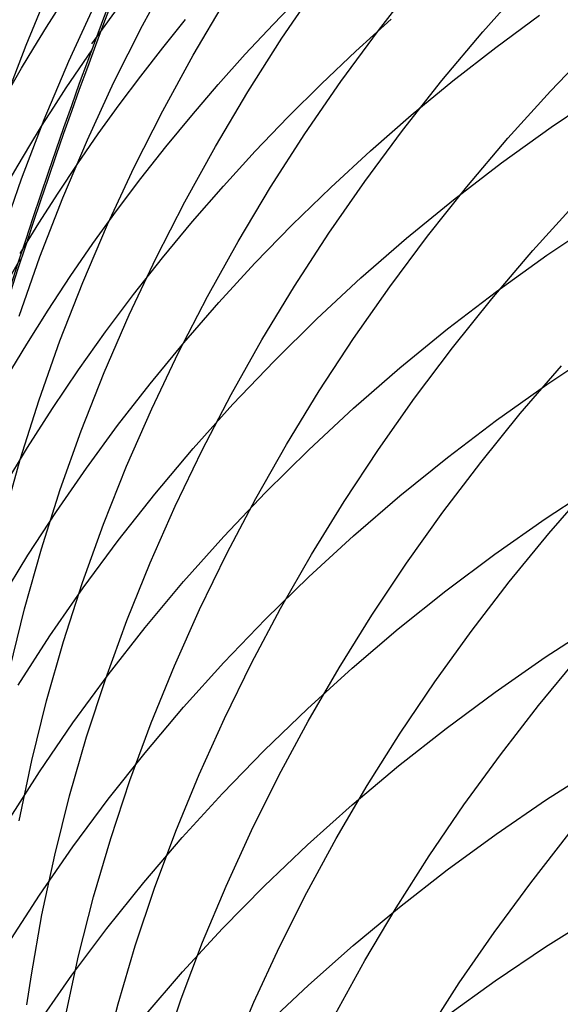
# Model space of a CAD drawing. Extents: x -383 to 1849, y -1185 to -529.
# Tile 180 of 256: x -379.25 to -375.19, y -933.3 to -925.91. Entities that reach past the tile are written whole.
import ezdxf

# ---------------------------------------------------------------- set-up
doc = ezdxf.new("R2010")
doc.units = 0
doc.layers.add('PREDEFINITO', color=7, linetype='CONTINUOUS')

msp = doc.modelspace()

# ---------------------------------------------------------------- linework, layer by layer
at = {"layer": 'PREDEFINITO'}
for p, q in [((-378.3287, -925.9518, 543.8731), (-378.1009, -925.532, 543.7583)), ((-379.2025, -926.0993, 547.8747), (-379.018, -925.6574, 547.7674)), ((-377.2833, -926.0474, 539.8686), (-377.0143, -925.6523, 539.7496)), ((-376.5591, -925.9886, 537.8078), (-376.2646, -925.6117, 537.6902)), ((-375.7764, -926.0001, 535.7506), (-375.4579, -925.6434, 535.6362)), ((-378.7083, -926.0909, 611.5788), (-378.4298, -925.703, 611.743)), ((-377.3497, -925.9444, 615.857), (-377.1363, -925.7243, 615.9596)), ((-378.8803, -926.2189, 545.9351), (-378.6805, -925.7843, 545.8223)), ((-377.9486, -926.1748, 541.9285), (-377.7067, -925.7638, 541.8097)), ((-375.6785, -926.1166, 620.1287), (-375.3495, -925.8741, 620.2518)), ((-378.5427, -926.3778, 543.9906), (-378.3287, -925.9518, 543.8731)), ((-378.1759, -926.1187, 613.6535), (-378.0059, -925.9083, 613.7472)), ((-377.5581, -926.1683, 615.7525), (-377.3497, -925.9444, 615.857)), ((-376.7278, -926.1441, 617.9202), (-376.463, -925.9046, 618.037)), ((-376.8413, -926.3736, 537.9294), (-376.5591, -925.9886, 537.8078)), ((-376.0833, -926.3657, 535.8696), (-375.7764, -926.0001, 535.7506)), ((-379.3721, -926.546, 547.9842), (-379.2025, -926.0993, 547.8747)), ((-377.5395, -926.4499, 539.9912), (-377.2833, -926.0474, 539.8686)), ((-375.2689, -926.4445, 533.8237), (-374.9387, -926.0994, 533.7087)), ((-378.3417, -926.3318, 613.5586), (-378.1759, -926.1187, 613.6535)), ((-378.1769, -926.5923, 542.0505), (-377.9486, -926.1748, 541.9285)), ((-377.7616, -926.3961, 615.646), (-377.5581, -926.1683, 615.7525)), ((-376.9863, -926.3893, 617.8004), (-376.7278, -926.1441, 617.9202)), ((-375.9998, -926.3673, 620.001), (-375.6785, -926.1166, 620.1287)), ((-379.0657, -926.6587, 546.0503), (-378.8803, -926.2189, 545.9351)), ((-378.7424, -926.8095, 544.1109), (-378.5427, -926.3778, 543.9906)), ((-378.5034, -926.5476, 613.4623), (-378.3417, -926.3318, 613.5586)), ((-377.9599, -926.6277, 615.5376), (-377.7616, -926.3961, 615.646)), ((-377.2382, -926.6401, 617.6775), (-376.9863, -926.3893, 617.8004)), ((-377.111, -926.7664, 538.0549), (-376.8413, -926.3736, 537.9294)), ((-376.3783, -926.7398, 535.9929), (-376.0833, -926.3657, 535.8696)), ((-376.3134, -926.6261, 619.8688), (-375.9998, -926.3673, 620.001)), ((-377.7824, -926.8592, 540.1171), (-377.5395, -926.4499, 539.9912)), ((-375.5879, -926.7989, 533.9436), (-375.2689, -926.4445, 533.8237)), ((-375.2633, -926.7145, 622.0485), (-374.8827, -926.4576, 622.1849)), ((-378.6608, -926.766, 613.3647), (-378.5034, -926.5476, 613.4623)), ((-378.3914, -927.0159, 542.1754), (-378.1769, -926.5923, 542.0505)), ((-379.2362, -927.1034, 546.1677), (-379.0657, -926.6587, 546.0503)), ((-378.153, -926.8628, 615.4273), (-377.9599, -926.6277, 615.5376)), ((-377.4835, -926.8963, 617.5518), (-377.2382, -926.6401, 617.6775)), ((-376.6189, -926.8927, 619.7324), (-376.3134, -926.6261, 619.8688)), ((-378.8138, -926.9868, 613.2659), (-378.6608, -926.766, 613.3647)), ((-377.3678, -927.1663, 538.184), (-377.111, -926.7664, 538.0549)), ((-376.661, -927.1219, 536.1204), (-376.3783, -926.7398, 535.9929)), ((-375.6347, -926.9823, 621.9059), (-375.2633, -926.7145, 622.0485)), ((-378.9278, -927.2465, 544.2336), (-378.7424, -926.8095, 544.1109)), ((-375.8954, -927.1621, 534.0682), (-375.5879, -926.7989, 533.9436)), ((-378.3408, -927.1014, 615.3153), (-378.153, -926.8628, 615.4273)), ((-378.0118, -927.2749, 540.2463), (-377.7824, -926.8592, 540.1171)), ((-377.722, -927.1577, 617.4234), (-377.4835, -926.8963, 617.5518)), ((-376.9162, -927.1668, 619.5917), (-376.6189, -926.8927, 619.7324)), ((-378.9625, -927.2101, 613.166), (-378.8138, -926.9868, 613.2659)), ((-375.9964, -927.2605, 621.7572), (-375.6347, -926.9823, 621.9059)), ((-378.5917, -927.4452, 542.3031), (-378.3914, -927.0159, 542.1754)), ((-379.3917, -927.5525, 546.2873), (-379.2362, -927.1034, 546.1677)), ((-378.5233, -927.3434, 615.2015), (-378.3408, -927.1014, 615.3153)), ((-376.9312, -927.5116, 536.252), (-376.661, -927.1219, 536.1204)), ((-379.1067, -927.4357, 613.0648), (-378.9625, -927.2101, 613.166)), ((-377.9537, -927.4241, 617.2922), (-377.722, -927.1577, 617.4234)), ((-377.6114, -927.5731, 538.3168), (-377.3678, -927.1663, 538.184)), ((-377.205, -927.4482, 619.447), (-376.9162, -927.1668, 619.5917)), ((-376.1909, -927.5337, 534.1974), (-375.8954, -927.1621, 534.0682)), ((-379.0983, -927.6883, 544.3588), (-378.9278, -927.2465, 544.2336)), ((-378.2275, -927.6967, 540.3787), (-378.0118, -927.2749, 540.2463)), ((-376.3482, -927.5487, 621.6028), (-375.9964, -927.2605, 621.7572)), ((-378.7003, -927.5886, 615.0861), (-378.5233, -927.3434, 615.2015)), ((-375.4002, -927.6412, 532.1568), (-375.0809, -927.2889, 532.0313)), ((-378.1782, -927.6954, 617.1584), (-377.9537, -927.4241, 617.2922)), ((-375.2957, -927.6759, 623.7812), (-374.9084, -927.4154, 623.9261)), ((-379.2465, -927.6635, 612.9626), (-379.1067, -927.4357, 613.0648)), ((-378.7776, -927.8796, 542.4336), (-378.5917, -927.4452, 542.3031)), ((-377.4853, -927.7366, 619.2985), (-377.205, -927.4482, 619.447)), ((-377.8416, -927.9863, 538.453), (-377.6114, -927.5731, 538.3168)), ((-377.1886, -927.9085, 536.3876), (-376.9312, -927.5116, 536.252)), ((-376.6899, -927.8467, 621.4427), (-376.3482, -927.5487, 621.6028)), ((-376.4742, -927.9132, 534.3311), (-376.1909, -927.5337, 534.1974)), ((-378.8718, -927.837, 614.969), (-378.7003, -927.5886, 615.0861)), ((-375.7078, -928.0022, 532.2873), (-375.4002, -927.6412, 532.1568)), ((-379.2538, -928.1344, 544.4863), (-379.0983, -927.6883, 544.3588)), ((-378.4289, -928.1241, 540.514), (-378.2275, -927.6967, 540.3787)), ((-378.3956, -927.9714, 617.0221), (-378.1782, -927.6954, 617.1584)), ((-375.6733, -927.9474, 623.6295), (-375.2957, -927.6759, 623.7812)), ((-377.7567, -928.0316, 619.1461), (-377.4853, -927.7366, 619.2985)), ((-379.0376, -928.0884, 614.8504), (-378.8718, -927.837, 614.969)), ((-377.0212, -928.1539, 621.2772), (-376.6899, -927.8467, 621.4427)), ((-378.9488, -928.3189, 542.5666), (-378.7776, -927.8796, 542.4336)), ((-377.4329, -928.3122, 536.5269), (-377.1886, -927.9085, 536.3876)), ((-376.745, -928.3003, 534.469), (-376.4742, -927.9132, 534.3311)), ((-376.0409, -928.2296, 623.4714), (-375.6733, -927.9474, 623.6295)), ((-378.6056, -928.2518, 616.8834), (-378.3956, -927.9714, 617.0221)), ((-378.0579, -928.4054, 538.5926), (-377.8416, -927.9863, 538.453)), ((-376.0036, -928.3715, 532.4225), (-375.7078, -928.0022, 532.2873)), ((-379.1977, -928.3427, 614.7303), (-379.0376, -928.0884, 614.8504)), ((-378.0191, -928.3331, 618.9902), (-377.7567, -928.0316, 619.1461)), ((-378.616, -928.5565, 540.6523), (-378.4289, -928.1241, 540.514)), ((-377.3417, -928.4701, 621.1065), (-377.0212, -928.1539, 621.2772)), ((-376.3983, -928.5221, 623.307), (-376.0409, -928.2296, 623.4714)), ((-379.1049, -928.7625, 542.7021), (-378.9488, -928.3189, 542.5666)), ((-378.8082, -928.5365, 616.7424), (-378.6056, -928.2518, 616.8834)), ((-377.6636, -928.7222, 536.6699), (-377.4329, -928.3122, 536.5269)), ((-377.003, -928.6945, 534.6111), (-376.745, -928.3003, 534.469)), ((-379.352, -928.5997, 614.6087), (-379.1977, -928.3427, 614.7303)), ((-378.2722, -928.6408, 618.8308), (-378.0191, -928.3331, 618.9902)), ((-376.2871, -928.7486, 532.5624), (-376.0036, -928.3715, 532.4225)), ((-375.2958, -928.6458, 625.5087), (-374.9085, -928.3882, 625.6587)), ((-378.2601, -928.83, 538.7353), (-378.0579, -928.4054, 538.5926)), ((-379.0032, -928.8254, 616.5991), (-378.8082, -928.5365, 616.7424)), ((-377.6512, -928.7948, 620.9309), (-377.3417, -928.4701, 621.1065)), ((-376.7451, -928.8245, 623.1367), (-376.3983, -928.5221, 623.307)), ((-375.495, -928.8638, 530.5209), (-375.1863, -928.5051, 530.3849)), ((-378.7883, -928.9937, 540.7932), (-378.616, -928.5565, 540.6523)), ((-378.516, -928.9544, 618.6681), (-378.2722, -928.6408, 618.8308)), ((-375.6734, -928.9142, 625.3517), (-375.2958, -928.6458, 625.5087)), ((-379.2457, -929.21, 542.84), (-379.1049, -928.7625, 542.7021)), ((-377.8806, -929.138, 536.8164), (-377.6636, -928.7222, 536.6699)), ((-377.2478, -929.0954, 534.7571), (-377.003, -928.6945, 534.6111)), ((-376.5581, -929.1332, 532.7068), (-376.2871, -928.7486, 532.5624)), ((-379.1905, -929.1181, 616.4537), (-379.0032, -928.8254, 616.5991)), ((-378.448, -929.2596, 538.881), (-378.2601, -928.83, 538.7353)), ((-377.9494, -929.1277, 620.7504), (-377.6512, -928.7948, 620.9309)), ((-377.081, -929.1364, 622.9606), (-376.7451, -928.8245, 623.1367)), ((-375.7918, -929.2306, 530.662), (-375.495, -928.8638, 530.5209)), ((-378.7501, -929.2736, 618.5021), (-378.516, -928.9544, 618.6681)), ((-376.041, -929.1933, 625.188), (-375.6734, -928.9142, 625.3517)), ((-378.9455, -929.4351, 540.9368), (-378.7883, -928.9937, 540.7932)), ((-379.3699, -929.4146, 616.3063), (-379.1905, -929.1181, 616.4537)), ((-378.236, -929.4684, 620.5653), (-377.9494, -929.1277, 620.7504)), ((-377.4792, -929.5025, 534.907), (-377.2478, -929.0954, 534.7571)), ((-376.8163, -929.5249, 532.8556), (-376.5581, -929.1332, 532.7068)), ((-378.0835, -929.5594, 536.9662), (-377.8806, -929.138, 536.8164)), ((-377.4056, -929.4574, 622.7789), (-377.081, -929.1364, 622.9606)), ((-376.3984, -929.4825, 625.018), (-376.041, -929.1933, 625.188)), ((-379.3708, -929.6609, 542.9801), (-379.2457, -929.21, 542.84)), ((-378.9743, -929.5982, 618.3332), (-378.7501, -929.2736, 618.5021)), ((-378.6211, -929.694, 539.0297), (-378.448, -929.2596, 538.881)), ((-376.0764, -929.6053, 530.808), (-375.7918, -929.2306, 530.662)), ((-375.3082, -929.6541, 627.2138), (-374.921, -929.3998, 627.3688)), ((-375.2795, -929.7632, 528.7733), (-374.9701, -929.4072, 528.6317)), ((-379.0874, -929.8804, 541.0828), (-378.9455, -929.4351, 540.9368)), ((-378.5108, -929.8165, 620.3759), (-378.236, -929.4684, 620.5653)), ((-377.7188, -929.7871, 622.5919), (-377.4056, -929.4574, 622.7789)), ((-377.6968, -929.9154, 535.0606), (-377.4792, -929.5025, 534.907)), ((-376.7452, -929.7815, 624.8417), (-376.3984, -929.4825, 625.018)), ((-378.272, -929.9857, 537.1193), (-378.0835, -929.5594, 536.9662)), ((-377.0614, -929.9231, 533.0085), (-376.8163, -929.5249, 532.8556)), ((-379.1886, -929.9278, 618.1613), (-378.9743, -929.5982, 618.3332)), ((-376.3485, -929.9872, 530.9586), (-376.0764, -929.6053, 530.808)), ((-378.7791, -930.1325, 539.1811), (-378.6211, -929.694, 539.0297)), ((-375.6856, -929.9193, 627.0517), (-375.3082, -929.6541, 627.2138)), ((-378.0202, -930.1251, 622.3999), (-377.7188, -929.7871, 622.5919)), ((-377.0811, -930.0898, 624.6595), (-376.7452, -929.7815, 624.8417)), ((-375.577, -930.1273, 528.9201), (-375.2795, -929.7632, 528.7733)), ((-378.7734, -930.1717, 620.1823), (-378.5108, -929.8165, 620.3759)), ((-379.3926, -930.2623, 617.9866), (-379.1886, -929.9278, 618.1613)), ((-379.2136, -930.329, 541.2312), (-379.0874, -929.8804, 541.0828)), ((-377.9004, -930.3337, 535.2176), (-377.6968, -929.9154, 535.0606)), ((-377.293, -930.3275, 533.1654), (-377.0614, -929.9231, 533.0085)), ((-376.053, -930.1948, 626.8827), (-375.6856, -929.9193, 627.0517)), ((-378.4458, -930.4167, 537.2754), (-378.272, -929.9857, 537.1193)), ((-376.6079, -930.3762, 531.1138), (-376.3485, -929.9872, 530.9586)), ((-377.4058, -930.4072, 624.4715), (-377.0811, -930.0898, 624.6595)), ((-378.9219, -930.5747, 539.3351), (-378.7791, -930.1325, 539.1811)), ((-378.3095, -930.471, 622.2029), (-378.0202, -930.1251, 622.3999)), ((-375.8624, -930.499, 529.072), (-375.577, -930.1273, 528.9201)), ((-379.0235, -930.5335, 619.9847), (-378.7734, -930.1717, 620.1823)), ((-376.4101, -930.4804, 626.7071), (-376.053, -930.1948, 626.8827)), ((-379.3239, -930.7805, 541.3818), (-379.2136, -930.329, 541.2312)), ((-378.0895, -930.757, 535.3781), (-377.9004, -930.3337, 535.2176)), ((-377.5109, -930.7376, 533.3261), (-377.293, -930.3275, 533.1654)), ((-376.8541, -930.7716, 531.2733), (-376.6079, -930.3762, 531.1138)), ((-378.6045, -930.8519, 537.4344), (-378.4458, -930.4167, 537.2754)), ((-377.719, -930.7331, 624.2781), (-377.4058, -930.4072, 624.4715)), ((-375.307, -930.6927, 628.9021), (-374.9199, -930.4414, 629.0622)), ((-379.261, -930.9016, 619.7834), (-379.0235, -930.5335, 619.9847)), ((-378.5864, -930.8244, 622.0013), (-378.3095, -930.471, 622.2029)), ((-376.7566, -930.7756, 626.5251), (-376.4101, -930.4804, 626.7071)), ((-376.1353, -930.878, 529.2287), (-375.8624, -930.499, 529.072)), ((-379.0489, -931.0204, 539.4916), (-378.9219, -930.5747, 539.3351)), ((-378.264, -931.1849, 535.5418), (-378.0895, -930.757, 535.3781)), ((-378.0204, -931.0672, 624.0794), (-377.719, -930.7331, 624.2781)), ((-377.7147, -931.153, 533.4905), (-377.5109, -930.7376, 533.3261)), ((-375.6844, -930.9547, 628.7347), (-375.307, -930.6927, 628.9021)), ((-375.3582, -931.0563, 527.1962), (-375.06, -930.6951, 527.0438)), ((-378.8506, -931.1849, 621.7954), (-378.5864, -930.8244, 622.0013)), ((-377.0921, -931.0801, 626.337), (-376.7566, -930.7756, 626.5251)), ((-377.0869, -931.1731, 531.437), (-376.8541, -930.7716, 531.2733)), ((-378.748, -931.2908, 537.5963), (-378.6045, -930.8519, 537.4344)), ((-376.3955, -931.2638, 529.3902), (-376.1353, -930.878, 529.2287)), ((-376.0517, -931.2269, 628.5602), (-375.6844, -930.9547, 628.7347)), ((-379.16, -931.4689, 539.6504), (-379.0489, -931.0204, 539.4916)), ((-378.3097, -931.4092, 623.8756), (-378.0204, -931.0672, 624.0794)), ((-377.4164, -931.3935, 626.1429), (-377.0921, -931.0801, 626.337)), ((-375.6442, -931.4251, 527.354), (-375.3582, -931.0563, 527.1962)), ((-379.1017, -931.5522, 621.5852), (-378.8506, -931.1849, 621.7954)), ((-378.4235, -931.6169, 535.7085), (-378.264, -931.1849, 535.5418)), ((-377.9042, -931.5733, 533.6585), (-377.7147, -931.153, 533.4905)), ((-377.306, -931.5803, 531.6047), (-377.0869, -931.1731, 531.437)), ((-376.6426, -931.6561, 529.5562), (-376.3955, -931.2638, 529.3902)), ((-376.4088, -931.509, 628.3789), (-376.0517, -931.2269, 628.5602)), ((-378.8758, -931.733, 537.7607), (-378.748, -931.2908, 537.5963)), ((-378.5866, -931.7586, 623.6671), (-378.3097, -931.4092, 623.8756)), ((-377.7292, -931.7153, 625.9433), (-377.4164, -931.3935, 626.1429)), ((-379.2548, -931.9198, 539.8115), (-379.16, -931.4689, 539.6504)), ((-375.9178, -931.801, 527.5168), (-375.6442, -931.4251, 527.354)), ((-379.3396, -931.9258, 621.371), (-379.1017, -931.5522, 621.5852)), ((-376.7552, -931.8007, 628.191), (-376.4088, -931.509, 628.3789)), ((-375.2979, -931.7611, 630.5708), (-374.9104, -931.5127, 630.736)), ((-378.5676, -932.0525, 535.8782), (-378.4235, -931.6169, 535.7085)), ((-378.0789, -931.9981, 533.8298), (-377.9042, -931.5733, 533.6585)), ((-377.511, -931.9927, 531.7763), (-377.306, -931.5803, 531.6047)), ((-378.0301, -932.0453, 625.7381), (-377.7292, -931.7153, 625.9433)), ((-376.8763, -932.0543, 529.7265), (-376.6426, -931.6561, 529.5562)), ((-378.9876, -932.1781, 537.9277), (-378.8758, -931.733, 537.7607)), ((-378.8507, -932.115, 623.454), (-378.5866, -931.7586, 623.6671)), ((-375.6756, -932.0201, 630.398), (-375.2979, -931.7611, 630.5708)), ((-377.0907, -932.1015, 627.9968), (-376.7552, -931.8007, 628.191)), ((-376.1787, -932.1837, 527.6845), (-375.9178, -931.801, 527.5168)), ((-378.2387, -932.4269, 534.0044), (-378.0789, -931.9981, 533.8298)), ((-377.7017, -932.4099, 531.9515), (-377.511, -931.9927, 531.7763)), ((-378.6961, -932.4914, 536.0507), (-378.5676, -932.0525, 535.8782)), ((-378.3189, -932.383, 625.5279), (-378.0301, -932.0453, 625.7381)), ((-377.0962, -932.4582, 529.9011), (-376.8763, -932.0543, 529.7265)), ((-376.0434, -932.2893, 630.2178), (-375.6756, -932.0201, 630.398)), ((-375.4165, -932.3846, 525.656), (-375.1297, -932.019, 525.4925)), ((-379.1019, -932.478, 623.2367), (-378.8507, -932.115, 623.454)), ((-377.415, -932.411, 627.7965), (-377.0907, -932.1015, 627.9968)), ((-379.0832, -932.6257, 538.097), (-378.9876, -932.1781, 537.9277)), ((-376.4265, -932.5727, 527.8569), (-376.1787, -932.1837, 527.6845)), ((-376.4008, -932.5682, 630.0307), (-376.0434, -932.2893, 630.2178)), ((-378.5953, -932.7279, 625.3126), (-378.3189, -932.383, 625.5279)), ((-375.6909, -932.7574, 525.8248), (-375.4165, -932.3846, 525.656)), ((-378.3832, -932.8593, 534.182), (-378.2387, -932.4269, 534.0044)), ((-377.8777, -932.8315, 532.1303), (-377.7017, -932.4099, 531.9515)), ((-377.7278, -932.7288, 627.5904), (-377.415, -932.411, 627.7965)), ((-377.3022, -932.8671, 530.0796), (-377.0962, -932.4582, 529.9011)), ((-379.3397, -932.8473, 623.0152), (-379.1019, -932.478, 623.2367)), ((-378.8087, -932.9332, 536.2257), (-378.6961, -932.4914, 536.0507)), ((-376.7476, -932.8566, 629.8368), (-376.4008, -932.5682, 630.0307)), ((-376.6609, -932.9676, 528.0339), (-376.4265, -932.5727, 527.8569)), ((-379.1622, -933.0753, 538.2686), (-379.0832, -932.6257, 538.097)), ((-375.3061, -932.867, 632.2149), (-374.919, -932.6222, 632.3849)), ((-378.8589, -933.0799, 625.0927), (-378.5953, -932.7279, 625.3126)), ((-378.0287, -933.0547, 627.3788), (-377.7278, -932.7288, 627.5904)), ((-375.9526, -933.1367, 525.9987), (-375.6909, -932.7574, 525.8248)), ((-378.5121, -933.2949, 534.3625), (-378.3832, -932.8593, 534.182)), ((-378.0388, -933.2571, 532.3124), (-377.8777, -932.8315, 532.1303)), ((-377.4938, -933.2808, 530.262), (-377.3022, -932.8671, 530.0796)), ((-377.0835, -933.154, 629.6363), (-376.7476, -932.8566, 629.8368)), ((-375.6835, -933.1221, 632.0372), (-375.3061, -932.867, 632.2149)), ((-378.905, -933.3774, 536.4033), (-378.8087, -932.9332, 536.2257)), ((-376.8816, -933.368, 528.2153), (-376.6609, -932.9676, 528.0339)), ((-379.1954, -933.3007, 538.3551), (-379.1622, -933.0753, 538.2686)), ((-379.1095, -933.4383, 624.8684), (-378.8589, -933.0799, 625.0927)), ((-378.3175, -933.3882, 627.1618), (-378.0287, -933.0547, 627.3788)), ((-376.0508, -933.3872, 631.8521), (-375.6835, -933.1221, 632.0372)), ((-377.4083, -933.46, 629.4296), (-377.0835, -933.154, 629.6363)), ((-376.2011, -933.5223, 526.1775), (-375.9526, -933.1367, 525.9987)), ((-378.1845, -933.6862, 532.4978), (-378.0388, -933.2571, 532.3124)), ((-378.625, -933.7332, 534.5457), (-378.5121, -933.2949, 534.3625)), ((-377.6708, -933.6989, 530.4481), (-377.4938, -933.2808, 530.262))]:
    msp.add_line(p, q, dxfattribs=at)
at = {"layer": 'PREDEFINITO', "extrusion": (0.001264, -0.042708, -0.999087)}
msp.add_arc((-393.2928, 939.7259, -529.1007), 14.9974, 125.19531, 297.29973, dxfattribs=at)
at = {"layer": 'PREDEFINITO', "extrusion": (0.015277, -0.101694, -0.994698)}
msp.add_arc((-499.6835, 916.7769, -471.7844), 14.997, 132.05505, 314.63656, dxfattribs=at)
at = {"layer": 'PREDEFINITO', "extrusion": (-0.016807, 0.326121, -0.945179)}
msp.add_arc((413.5432, -664.5931, -866.0818), 14.9744, 51.68409, 297.64988, dxfattribs=at)
at = {"layer": 'PREDEFINITO', "extrusion": (0.825009, 0.184744, 0.534069)}
for centre in [(-856.4008, 793.3649, -156.8894), (-856.4429, 793.3699, -156.8974)]:
    msp.add_arc(centre, 45.8764, 25.80952, 44.26709, dxfattribs=at)
at = {"layer": 'PREDEFINITO', "extrusion": (-0.016823, 0.381611, -0.92417)}
msp.add_arc((406.8374, -614.6671, -910.3498), 14.962, 305.71369, 39.07971, dxfattribs=at)
at = {"layer": 'PREDEFINITO', "extrusion": (-0.016773, 0.399813, -0.916443)}
msp.add_arc((404.9006, -597.2707, -924.4061), 14.9721, 309.21876, 34.80961, dxfattribs=at)
at = {"layer": 'PREDEFINITO', "extrusion": (-0.016766, 0.417879, -0.908348)}
msp.add_arc((403.2895, -579.4684, -938.0944), 14.9358, 312.91552, 30.70215, dxfattribs=at)
at = {"layer": 'PREDEFINITO', "extrusion": (-0.016827, 0.435778, -0.899897)}
msp.add_arc((401.9491, -561.2558, -951.3831), 14.9217, 316.6722, 26.01555, dxfattribs=at)
at = {"layer": 'PREDEFINITO', "extrusion": (-0.016907, 0.453408, -0.891143)}
msp.add_arc((400.7127, -542.7897, -964.2266), 14.9667, 320.51935, 19.23476, dxfattribs=at)

doc.saveas('drawing.dxf')
